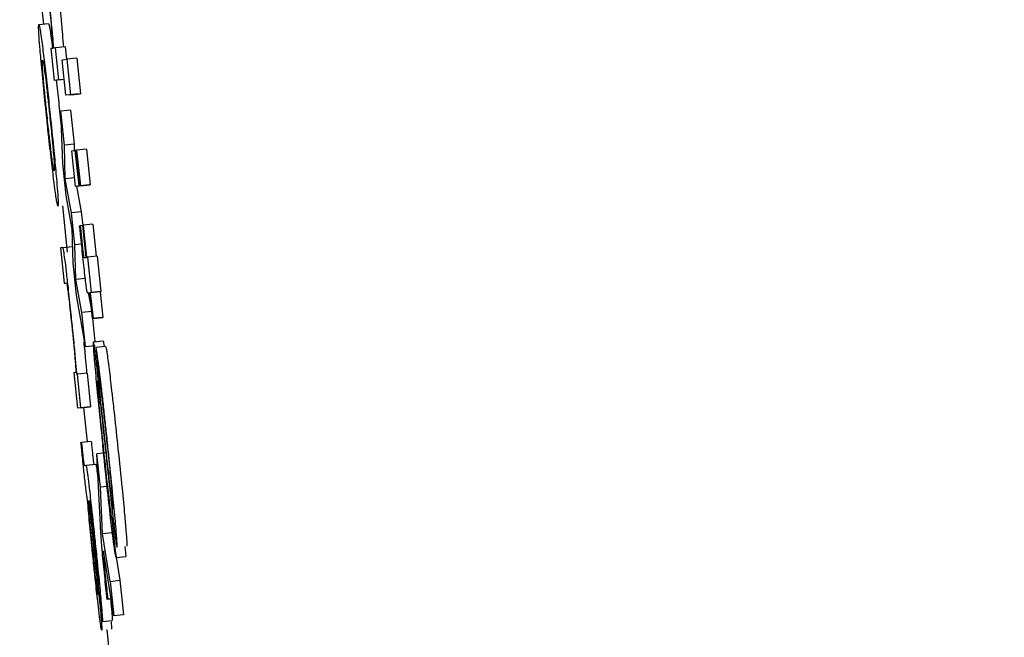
# Model space of a CAD drawing. Header units: inches. Extents: x 170 to 312, y 215 to 248.
# Tile 204 of 256: x 210.2557 to 210.2755, y 243.6046 to 243.6171. Entities that reach past the tile are written whole.
import ezdxf

# ---------------------------------------------------------------- set-up
doc = ezdxf.new("R2010")
doc.units = ezdxf.units.IN
doc.header["$LTSCALE"] = 0.25
doc.header["$MEASUREMENT"] = 0
doc.layers.add('ANNOTATIONS', color=1, linetype='Continuous')
doc.layers.add('MOTOR RH', color=7, linetype='Continuous')
doc.styles.add('ARIAL', font='arial.ttf', dxfattribs={"height": 0.09375})
doc.dimstyles.new('STANDARD$0', dxfattribs={"dimtxt": 0.09375, "dimasz": 0.09375, "dimexe": 0.03125, "dimexo": 0.046875, "dimgap": 0.09, "dimtad": 0, "dimtih": 1, "dimtoh": 1, "dimdec": 4, "dimzin": 0, "dimdsep": 46, "dimtxsty": 'ARIAL', "dimcen": 0.09, "dimadec": 0, "dimazin": 0, "dimtfac": 1, "dimtdec": 4, "dimtofl": 0, "dimtmove": 0, "dimatfit": 1, "dimfxl": 1, "dimtolj": 1, "dimtzin": 0, "dimarcsym": 0})

# ---------------------------------------------------------------- blocks, each defined once
blk = doc.blocks.new('*D31')
at = {"layer": 'ANNOTATIONS', "color": 0, "lineweight": -2, "transparency": 16777216}
for p, q in [((209.952995, 244.125047), (211.798957, 244.125047)), ((211.767707, 244.031297), (211.767707, 242.331666)), ((211.767707, 240.197174), (211.767707, 241.896805)), ((211.037182, 240.103424), (211.798957, 240.103424))]:
    blk.add_line(p, q, dxfattribs=at)
at = {"layer": 'ANNOTATIONS', "color": 0, "transparency": 16777216}
for points in [[(211.752082, 244.031297), (211.783332, 244.031297), (211.767707, 244.125047)], [(211.752082, 240.197174), (211.783332, 240.197174), (211.767707, 240.103424)]]:
    blk.add_solid(points, dxfattribs=at)
at = {"layer": 'defpoints', "color": 0, "transparency": 16777216}
for p in [(209.90612, 244.125047), (210.990307, 240.103424), (211.767707, 240.103424)]:
    blk.add_point(p, dxfattribs=at)
at = {"layer": 'ANNOTATIONS', "color": 0, "transparency": 16777216, "insert": (211.767707, 242.114236), "char_height": 0.09375, "attachment_point": 5, "style": 'ARIAL'}
blk.add_mtext('\\A1;OPENING\\PHEIGHT', dxfattribs=at)
blk = doc.blocks.new('*D32')
at = {"layer": 'ANNOTATIONS', "color": 0, "lineweight": -2, "transparency": 16777216}
for p, q in [((209.952995, 244.96103), (212.453946, 244.96103)), ((212.422696, 244.86728), (212.422696, 242.749657)), ((212.422696, 240.197174), (212.422696, 242.314797)), ((211.957527, 240.103424), (212.453946, 240.103424))]:
    blk.add_line(p, q, dxfattribs=at)
at = {"layer": 'ANNOTATIONS', "color": 0, "transparency": 16777216}
for points in [[(212.407071, 244.86728), (212.438321, 244.86728), (212.422696, 244.96103)], [(212.407071, 240.197174), (212.438321, 240.197174), (212.422696, 240.103424)]]:
    blk.add_solid(points, dxfattribs=at)
at = {"layer": 'defpoints', "color": 0, "transparency": 16777216}
for p in [(209.90612, 244.96103), (211.910652, 240.103424), (212.422696, 240.103424)]:
    blk.add_point(p, dxfattribs=at)
at = {"layer": 'ANNOTATIONS', "color": 0, "transparency": 16777216, "insert": (212.422696, 242.532227), "char_height": 0.09375, "attachment_point": 5, "style": 'ARIAL'}
blk.add_mtext('\\A1;TOTAL\\PHEIGHT', dxfattribs=at)

msp = doc.modelspace()

# ---------------------------------------------------------------- linework, layer by layer
at = {"layer": 'MOTOR RH'}
for p, q in [((210.256045, 243.617819), (210.256134, 243.616971)), ((210.256459, 243.617372), (210.25649, 243.617062)), ((210.256043, 243.616962), (210.256239, 243.616982)), ((210.256321, 243.616484), (210.256282, 243.616479)), ((210.256282, 243.616479), (210.256349, 243.615836)), ((210.256378, 243.616492), (210.256345, 243.616487)), ((210.256574, 243.616512), (210.256378, 243.616492)), ((210.256446, 243.615848), (210.256378, 243.616492)), ((210.256574, 243.616512), (210.2566, 243.616264)), ((210.256515, 243.616252), (210.256612, 243.616265)), ((210.25659, 243.615538), (210.256515, 243.616252)), ((210.256807, 243.616286), (210.256612, 243.616265)), ((210.256687, 243.61555), (210.256612, 243.616265)), ((210.256807, 243.616286), (210.256883, 243.615571)), ((210.256545, 243.615857), (210.256349, 243.615836)), ((210.256446, 243.615848), (210.256349, 243.615836)), ((210.256446, 243.615848), (210.256556, 243.61586)), ((210.256557, 243.615858), (210.256545, 243.615857)), ((210.256687, 243.61555), (210.256883, 243.615571)), ((210.256883, 243.615571), (210.256786, 243.615559)), ((210.256786, 243.615559), (210.25659, 243.615538)), ((210.256687, 243.61555), (210.25659, 243.615538)), ((210.256682, 243.615236), (210.256486, 243.615216)), ((210.256557, 243.614536), (210.256486, 243.615216)), ((210.256525, 243.614165), (210.256486, 243.615216)), ((210.256682, 243.615236), (210.256753, 243.614556)), ((210.256468, 243.61516), (210.256499, 243.614856)), ((210.256753, 243.614556), (210.256557, 243.614536)), ((210.256573, 243.613856), (210.256557, 243.614536)), ((210.256708, 243.614418), (210.256778, 243.614427)), ((210.256783, 243.613703), (210.256708, 243.614418)), ((210.256753, 243.614556), (210.256756, 243.614424)), ((210.256791, 243.614428), (210.256778, 243.614427)), ((210.256854, 243.613712), (210.256778, 243.614427)), ((210.256791, 243.614429), (210.256805, 243.61443)), ((210.256866, 243.613714), (210.256791, 243.614429)), ((210.257, 243.614451), (210.256805, 243.61443)), ((210.256805, 243.61443), (210.25688, 243.613716)), ((210.257, 243.614451), (210.257075, 243.613736)), ((210.256593, 243.613522), (210.256525, 243.614165)), ((210.256765, 243.613876), (210.256573, 243.613856)), ((210.256701, 243.613169), (210.256573, 243.613856)), ((210.256979, 243.613724), (210.256783, 243.613703)), ((210.256854, 243.613712), (210.256783, 243.613703)), ((210.256801, 243.613705), (210.256897, 243.61319)), ((210.256854, 243.613712), (210.257049, 243.613733)), ((210.257062, 243.613734), (210.256866, 243.613714)), ((210.25688, 243.613716), (210.256866, 243.613714)), ((210.25688, 243.613716), (210.257075, 243.613736)), ((210.257049, 243.613733), (210.256979, 243.613724)), ((210.257049, 243.613734), (210.257049, 243.613733)), ((210.257075, 243.613736), (210.257062, 243.613734)), ((210.256717, 243.612845), (210.256593, 243.613522)), ((210.256517, 243.613313), (210.256614, 243.612381)), ((210.256897, 243.61319), (210.256701, 243.613169)), ((210.256897, 243.61319), (210.256926, 243.612917)), ((210.256769, 243.612526), (210.256701, 243.613169)), ((210.256736, 243.612155), (210.256717, 243.612845)), ((210.256865, 243.612911), (210.256876, 243.612912)), ((210.256926, 243.612917), (210.256876, 243.612912)), ((210.256926, 243.612918), (210.256937, 243.61292)), ((210.256994, 243.612274), (210.256926, 243.612918)), ((210.257133, 243.61294), (210.256937, 243.61292)), ((210.256937, 243.61292), (210.257005, 243.612276)), ((210.257133, 243.61294), (210.2572, 243.612297)), ((210.256527, 243.612471), (210.25648, 243.612465)), ((210.25648, 243.612465), (210.256555, 243.611751)), ((210.256527, 243.612471), (210.256723, 243.612492)), ((210.256904, 243.61254), (210.256769, 243.612526)), ((210.256787, 243.611826), (210.256769, 243.612526)), ((210.256951, 243.612269), (210.256994, 243.612274)), ((210.257005, 243.612276), (210.257022, 243.612278)), ((210.257218, 243.612299), (210.257022, 243.612278)), ((210.257022, 243.612278), (210.257098, 243.611564)), ((210.257218, 243.612299), (210.257293, 243.611584)), ((210.256804, 243.611512), (210.256736, 243.612155)), ((210.256982, 243.611846), (210.256787, 243.611826)), ((210.256912, 243.61116), (210.256787, 243.611826)), ((210.256555, 243.611751), (210.256601, 243.611757)), ((210.256984, 243.61048), (210.256804, 243.611512)), ((210.257069, 243.61156), (210.257028, 243.611555)), ((210.257028, 243.611555), (210.257028, 243.611555)), ((210.257037, 243.611556), (210.257108, 243.61118)), ((210.257124, 243.611039), (210.257069, 243.61156)), ((210.257276, 243.611582), (210.25708, 243.611561)), ((210.257098, 243.611564), (210.25708, 243.611561)), ((210.25708, 243.611561), (210.257135, 243.611041)), ((210.257293, 243.611584), (210.257098, 243.611564)), ((210.257293, 243.611584), (210.257276, 243.611582)), ((210.257276, 243.611582), (210.25733, 243.611061)), ((210.257108, 243.61118), (210.256912, 243.61116)), ((210.256984, 243.61048), (210.256912, 243.61116)), ((210.257108, 243.61118), (210.257172, 243.610577)), ((210.257319, 243.61106), (210.257124, 243.611039)), ((210.257135, 243.611041), (210.257124, 243.611039)), ((210.257135, 243.611041), (210.25733, 243.611061)), ((210.25733, 243.611061), (210.257319, 243.61106)), ((210.256984, 243.61048), (210.25718, 243.6105)), ((210.257141, 243.610574), (210.257337, 243.610594)), ((210.257388, 243.61048), (210.257192, 243.610459)), ((210.257192, 243.610459), (210.257274, 243.609682)), ((210.256789, 243.609955), (210.256745, 243.60995)), ((210.256745, 243.60995), (210.25682, 243.609235)), ((210.256819, 243.609922), (210.25681, 243.609921)), ((210.257015, 243.609942), (210.256819, 243.609922)), ((210.25689, 243.609244), (210.256819, 243.609922)), ((210.257015, 243.609942), (210.257086, 243.609265)), ((210.257241, 243.609672), (210.257263, 243.609494)), ((210.257015, 243.609256), (210.25682, 243.609235)), ((210.25689, 243.609244), (210.25682, 243.609235)), ((210.25689, 243.609244), (210.257086, 243.609265)), ((210.256942, 243.609248), (210.257015, 243.608556)), ((210.257086, 243.609265), (210.257015, 243.609256)), ((210.256892, 243.608543), (210.256903, 243.608545)), ((210.257098, 243.608565), (210.256903, 243.608545)), ((210.257407, 243.608337), (210.257211, 243.608316)), ((210.257282, 243.607643), (210.257211, 243.608316)), ((210.257285, 243.606869), (210.257211, 243.608316)), ((210.256957, 243.608084), (210.256993, 243.608088)), ((210.256993, 243.608088), (210.257189, 243.608109)), ((210.257478, 243.607664), (210.257282, 243.607643)), ((210.257325, 243.606702), (210.257282, 243.607643)), ((210.257041, 243.60737), (210.257051, 243.607372)), ((210.257521, 243.607307), (210.257507, 243.607415)), ((210.257094, 243.606943), (210.257151, 243.606381)), ((210.2571, 243.606986), (210.25716, 243.606397)), ((210.257602, 243.606228), (210.257521, 243.607005)), ((210.257521, 243.606722), (210.257325, 243.606702)), ((210.257482, 243.605747), (210.257325, 243.606702)), ((210.257546, 243.60657), (210.257677, 243.605768)), ((210.257777, 243.60645), (210.257798, 243.606248)), ((210.257555, 243.605054), (210.257345, 243.606361)), ((210.257602, 243.606228), (210.257798, 243.606248)), ((210.257321, 243.604936), (210.257246, 243.60565)), ((210.257482, 243.605747), (210.257677, 243.605768)), ((210.257482, 243.605747), (210.257555, 243.605054)), ((210.257677, 243.605768), (210.25775, 243.605074)), ((210.2575, 243.605391), (210.257421, 243.605383)), ((210.257432, 243.605385), (210.257421, 243.605383)), ((210.2575, 243.605392), (210.257432, 243.605385)), ((210.25775, 243.605074), (210.257555, 243.605054)), ((210.257321, 243.604936), (210.257517, 243.604957)), ((210.257411, 243.604775), (210.257501, 243.603913))]:
    msp.add_line(p, q, dxfattribs=at)
for points, knots in [([(210.256294, 243.617041), (210.256288, 243.617109), (210.25627, 243.617282), (210.256251, 243.617465), (210.25624, 243.617577)], [0, 0, 0, 0, 0.393307, 1, 1, 1, 1]), ([(210.256244, 243.617428), (210.256254, 243.617337), (210.256273, 243.617156), (210.256298, 243.616885), (210.256309, 243.616759), (210.256314, 243.616687)], [0, 0, 0, 0, 0.301188, 0.603154, 1, 1, 1, 1]), ([(210.256069, 243.616453), (210.256061, 243.616545), (210.256042, 243.616781), (210.256036, 243.616938), (210.256041, 243.616955), (210.256043, 243.616962)], [0, 0, 0, 0, 0.273074, 0.703269, 1, 1, 1, 1]), ([(210.256043, 243.616962), (210.256051, 243.616945), (210.256064, 243.616915), (210.256104, 243.616611), (210.256121, 243.616481)], [0, 0, 0, 0, 0.573935, 1, 1, 1, 1]), ([(210.256239, 243.616982), (210.256247, 243.616965), (210.25626, 243.616936), (210.2563, 243.616632), (210.256317, 243.616502)], [0, 0, 0, 0, 0.573906, 1, 1, 1, 1]), ([(210.256345, 243.616487), (210.256338, 243.616567), (210.256324, 243.616729), (210.256304, 243.616936), (210.256294, 243.617041)], [0, 0, 0, 0, 0.491754, 1, 1, 1, 1]), ([(210.25649, 243.617062), (210.256499, 243.616963), (210.256519, 243.616755), (210.256533, 243.616593), (210.25654, 243.616508)], [0, 0, 0, 0, 0.4774698, 1, 1, 1, 1]), ([(210.256314, 243.616687), (210.256319, 243.616616), (210.256327, 243.616495), (210.256323, 243.616487), (210.256321, 243.616484)], [0, 0, 0, 0, 0.589004, 1, 1, 1, 1]), ([(210.256198, 243.61513), (210.256176, 243.615336), (210.256133, 243.61575), (210.256091, 243.616197), (210.256074, 243.616396), (210.256069, 243.616453)], [0, 0, 0, 0, 0.414961, 0.833053, 1, 1, 1, 1]), ([(210.256121, 243.616481), (210.256136, 243.616357), (210.256167, 243.616108), (210.256221, 243.615623), (210.256256, 243.615294), (210.256272, 243.615139)], [0, 0, 0, 0, 0.345006, 0.690035, 1, 1, 1, 1]), ([(210.256131, 243.615932), (210.256125, 243.61601), (210.25611, 243.616207), (210.256114, 243.616244), (210.256118, 243.616247), (210.256119, 243.616247)], [0, 0, 0, 0, 0.356193, 0.9028, 1, 1, 1, 1]), ([(210.256119, 243.616247), (210.256122, 243.616243), (210.256129, 243.616231), (210.256147, 243.616121), (210.256165, 243.615983), (210.256169, 243.615956)], [0, 0, 0, 0, 0.361, 0.873185, 1, 1, 1, 1]), ([(210.256209, 243.615131), (210.256196, 243.615249), (210.256172, 243.615485), (210.256146, 243.615759), (210.256135, 243.615886), (210.256131, 243.615932)], [0, 0, 0, 0, 0.385505, 0.773933, 1, 1, 1, 1]), ([(210.256169, 243.615956), (210.256178, 243.615884), (210.256195, 243.615741), (210.256229, 243.615444), (210.256251, 243.615236), (210.256262, 243.615134)], [0, 0, 0, 0, 0.336257, 0.673323, 1, 1, 1, 1]), ([(210.256394, 243.615841), (210.256402, 243.615769), (210.256427, 243.615554), (210.256451, 243.615318), (210.256468, 243.61516)], [0, 0, 0, 0, 0.333304, 1, 1, 1, 1]), ([(210.256347, 243.613805), (210.256331, 243.61394), (210.256298, 243.614209), (210.256244, 243.614692), (210.256211, 243.615003), (210.256198, 243.61513)], [0, 0, 0, 0, 0.3717838, 0.7443935, 1, 1, 1, 1]), ([(210.2563, 243.614327), (210.25629, 243.614408), (210.25627, 243.614571), (210.256237, 243.614867), (210.256216, 243.615057), (210.256209, 243.615131)], [0, 0, 0, 0, 0.378003, 0.757559, 1, 1, 1, 1]), ([(210.256262, 243.615134), (210.256277, 243.614988), (210.256302, 243.614743), (210.256332, 243.614438), (210.25635, 243.614214), (210.25636, 243.614044), (210.256356, 243.614028), (210.256353, 243.614018)], [0, 0, 0, 0, 0.203902, 0.343543, 0.483534, 0.683819, 1, 1, 1, 1]), ([(210.256272, 243.615139), (210.256295, 243.61492), (210.256336, 243.614522), (210.25638, 243.614068), (210.256397, 243.613872), (210.256403, 243.613801)], [0, 0, 0, 0, 0.43933, 0.796991, 1, 1, 1, 1]), ([(210.256353, 243.614018), (210.256349, 243.614024), (210.256343, 243.614035), (210.256325, 243.614138), (210.256306, 243.614277), (210.2563, 243.614327)], [0, 0, 0, 0, 0.389317, 0.780867, 1, 1, 1, 1]), ([(210.256428, 243.613304), (210.256421, 243.613321), (210.256409, 243.61335), (210.256374, 243.613598), (210.256352, 243.61377), (210.256347, 243.613805)], [0, 0, 0, 0, 0.521973, 0.900897, 1, 1, 1, 1]), ([(210.256403, 243.613801), (210.256411, 243.613709), (210.25643, 243.613477), (210.256436, 243.613327), (210.256431, 243.61331), (210.256428, 243.613304)], [0, 0, 0, 0, 0.280726, 0.704908, 1, 1, 1, 1]), ([(210.256919, 243.612393), (210.256911, 243.612469), (210.256893, 243.612642), (210.256875, 243.612814), (210.256865, 243.612911)], [0, 0, 0, 0, 0.439909, 1, 1, 1, 1]), ([(210.256876, 243.612912), (210.25688, 243.612869), (210.256889, 243.612781), (210.256899, 243.612692), (210.256903, 243.612647)], [0, 0, 0, 0, 0.499191, 1, 1, 1, 1]), ([(210.256903, 243.612647), (210.256907, 243.612612), (210.256916, 243.612531), (210.256927, 243.61243), (210.256933, 243.612379), (210.256935, 243.612364)], [0, 0, 0, 0, 0.3553662, 0.8102322, 1, 1, 1, 1]), ([(210.256689, 243.611176), (210.256672, 243.611339), (210.256642, 243.611621), (210.2566, 243.611991), (210.256567, 243.612257), (210.25654, 243.612445), (210.256532, 243.612462), (210.256527, 243.612471)], [0, 0, 0, 0, 0.218966, 0.377976, 0.537623, 0.720461, 1, 1, 1, 1]), ([(210.256966, 243.611961), (210.256958, 243.61203), (210.256942, 243.61217), (210.256927, 243.612318), (210.256919, 243.612393)], [0, 0, 0, 0, 0.4901237, 1, 1, 1, 1]), ([(210.256935, 243.612364), (210.256937, 243.612348), (210.256942, 243.612307), (210.256947, 243.612274), (210.256949, 243.612271), (210.256951, 243.612269)], [0, 0, 0, 0, 0.191763, 0.491081, 1, 1, 1, 1]), ([(210.257002, 243.61166), (210.256997, 243.611699), (210.256987, 243.611776), (210.256973, 243.611901), (210.256966, 243.611961)], [0, 0, 0, 0, 0.514201, 1, 1, 1, 1]), ([(210.256601, 243.611757), (210.256604, 243.61175), (210.256609, 243.61174), (210.256626, 243.611621), (210.256646, 243.611461), (210.256671, 243.611242), (210.256688, 243.611085), (210.256697, 243.610996)], [0, 0, 0, 0, 0.3079795, 0.4810719, 0.6559274, 0.8045162, 1, 1, 1, 1]), ([(210.257028, 243.611555), (210.257026, 243.611556), (210.257022, 243.611559), (210.257015, 243.611578), (210.257007, 243.611632), (210.257002, 243.61166)], [0, 0, 0, 0, 0.391031, 0.691586, 1, 1, 1, 1]), ([(210.256753, 243.610551), (210.256745, 243.610633), (210.256725, 243.610834), (210.256702, 243.611048), (210.256689, 243.611176)], [0, 0, 0, 0, 0.405408, 1, 1, 1, 1]), ([(210.256697, 243.610996), (210.256708, 243.610891), (210.25673, 243.610682), (210.256754, 243.610426), (210.256765, 243.610295), (210.25677, 243.610239)], [0, 0, 0, 0, 0.364047, 0.72743, 1, 1, 1, 1]), ([(210.25681, 243.609921), (210.256802, 243.610014), (210.256786, 243.610203), (210.256764, 243.610434), (210.256753, 243.610551)], [0, 0, 0, 0, 0.493669, 1, 1, 1, 1]), ([(210.256948, 243.610572), (210.256961, 243.610444), (210.256982, 243.610214), (210.256999, 243.610025), (210.257006, 243.609941)], [0, 0, 0, 0, 0.5547872, 1, 1, 1, 1]), ([(210.257141, 243.610574), (210.257139, 243.610558), (210.257136, 243.610527), (210.257153, 243.610286), (210.257171, 243.610087), (210.257176, 243.610025)], [0, 0, 0, 0, 0.406615, 0.81595, 1, 1, 1, 1]), ([(210.257179, 243.610344), (210.257173, 243.61039), (210.257157, 243.610512), (210.257146, 243.610568), (210.257142, 243.610572), (210.257141, 243.610574)], [0, 0, 0, 0, 0.307613, 0.815585, 1, 1, 1, 1]), ([(210.257244, 243.610149), (210.257231, 243.61024), (210.257207, 243.610413), (210.257197, 243.610445), (210.257192, 243.610459)], [0, 0, 0, 0, 0.524237, 1, 1, 1, 1]), ([(210.257337, 243.610594), (210.25734, 243.610591), (210.257344, 243.610586), (210.257358, 243.61049), (210.257359, 243.610477)], [0, 0, 0, 0, 0.8697204, 1, 1, 1, 1]), ([(210.257388, 243.61048), (210.257392, 243.610464), (210.2574, 243.610438), (210.257417, 243.610336), (210.257432, 243.610226), (210.257439, 243.61017)], [0, 0, 0, 0, 0.420324, 0.705127, 1, 1, 1, 1]), ([(210.25677, 243.610239), (210.256777, 243.610159), (210.256788, 243.610021), (210.256791, 243.609959), (210.256789, 243.609956), (210.256789, 243.609955)], [0, 0, 0, 0, 0.537511, 0.912211, 1, 1, 1, 1]), ([(210.257215, 243.610047), (210.25721, 243.610095), (210.257197, 243.610206), (210.257186, 243.610294), (210.257179, 243.610344)], [0, 0, 0, 0, 0.427952, 1, 1, 1, 1]), ([(210.257176, 243.610025), (210.257192, 243.609852), (210.25723, 243.609451), (210.257287, 243.608893), (210.257322, 243.608558), (210.257329, 243.608497)], [0, 0, 0, 0, 0.3811861, 0.886698, 1, 1, 1, 1]), ([(210.257368, 243.608671), (210.257343, 243.608908), (210.257291, 243.609385), (210.257241, 243.609825), (210.257215, 243.610047)], [0, 0, 0, 0, 0.494718, 1, 1, 1, 1]), ([(210.257329, 243.609435), (210.257318, 243.609529), (210.25729, 243.60978), (210.257261, 243.610013), (210.257246, 243.610132), (210.257244, 243.610149)], [0, 0, 0, 0, 0.3362178, 0.9049084, 1, 1, 1, 1]), ([(210.257439, 243.61017), (210.257448, 243.610106), (210.25747, 243.609934), (210.2575, 243.609669), (210.257521, 243.609483), (210.257524, 243.609456)], [0, 0, 0, 0, 0.336476, 0.90573, 1, 1, 1, 1]), ([(210.257247, 243.609433), (210.25724, 243.609506), (210.257227, 243.609653), (210.257218, 243.609777), (210.25722, 243.60979), (210.257221, 243.609796)], [0, 0, 0, 0, 0.347198, 0.696613, 1, 1, 1, 1]), ([(210.257221, 243.609796), (210.257223, 243.609791), (210.257227, 243.609781), (210.257236, 243.609707), (210.257241, 243.609672)], [0, 0, 0, 0, 0.530514, 1, 1, 1, 1]), ([(210.257274, 243.609682), (210.257281, 243.609649), (210.257291, 243.6096), (210.257317, 243.609405), (210.257328, 243.609312), (210.25733, 243.609292)], [0, 0, 0, 0, 0.624663, 0.921074, 1, 1, 1, 1]), ([(210.257343, 243.60848), (210.257331, 243.608595), (210.2573, 243.608896), (210.257267, 243.609225), (210.25725, 243.609407), (210.257247, 243.609433)], [0, 0, 0, 0, 0.348912, 0.906699, 1, 1, 1, 1]), ([(210.257263, 243.609494), (210.257275, 243.609391), (210.257318, 243.609009), (210.257363, 243.608592), (210.257396, 243.608287)], [0, 0, 0, 0, 0.269653, 1, 1, 1, 1]), ([(210.257441, 243.608394), (210.257428, 243.60852), (210.257403, 243.608759), (210.257365, 243.609111), (210.257341, 243.609327), (210.257329, 243.609435)], [0, 0, 0, 0, 0.354555, 0.674553, 1, 1, 1, 1]), ([(210.257524, 243.609456), (210.257538, 243.609337), (210.257575, 243.609002), (210.257613, 243.608645), (210.257637, 243.608415)], [0, 0, 0, 0, 0.355645, 1, 1, 1, 1]), ([(210.25733, 243.609292), (210.257343, 243.609176), (210.257376, 243.608895), (210.257411, 243.608567), (210.257431, 243.608374)], [0, 0, 0, 0, 0.412185, 1, 1, 1, 1]), ([(210.257507, 243.607415), (210.2575, 243.607478), (210.257464, 243.607794), (210.257415, 243.608237), (210.257376, 243.608596), (210.257368, 243.608671)], [0, 0, 0, 0, 0.1656771, 0.826048, 1, 1, 1, 1]), ([(210.25694, 243.60807), (210.256934, 243.608131), (210.256917, 243.60829), (210.256902, 243.608447), (210.256892, 243.608543)], [0, 0, 0, 0, 0.382123, 1, 1, 1, 1]), ([(210.256903, 243.608545), (210.256906, 243.60851), (210.256911, 243.608458), (210.256919, 243.608382), (210.256923, 243.608342), (210.256925, 243.608321)], [0, 0, 0, 0, 0.4881921, 0.7420954, 1, 1, 1, 1]), ([(210.257098, 243.608565), (210.257102, 243.608531), (210.257107, 243.608478), (210.257114, 243.608402), (210.257118, 243.608362), (210.257121, 243.608342)], [0, 0, 0, 0, 0.488228, 0.74209, 1, 1, 1, 1]), ([(210.257602, 243.606228), (210.257595, 243.606252), (210.257583, 243.606293), (210.257542, 243.60659), (210.257487, 243.60704), (210.257413, 243.607701), (210.257359, 243.608211), (210.257329, 243.608497)], [0, 0, 0, 0, 0.2274455, 0.3895113, 0.5522432, 0.749091, 1, 1, 1, 1]), ([(210.257457, 243.607441), (210.257441, 243.607579), (210.257404, 243.607899), (210.257365, 243.60827), (210.257343, 243.60848)], [0, 0, 0, 0, 0.433106, 1, 1, 1, 1]), ([(210.256925, 243.608321), (210.256927, 243.608296), (210.256932, 243.608251), (210.256939, 243.608192), (210.256945, 243.608142), (210.256953, 243.60809), (210.256955, 243.608086), (210.256957, 243.608084)], [0, 0, 0, 0, 0.140203, 0.256217, 0.372215, 0.556778, 1, 1, 1, 1]), ([(210.257121, 243.608342), (210.257123, 243.608317), (210.257128, 243.608272), (210.257135, 243.608212), (210.257141, 243.608162), (210.257149, 243.608111), (210.257151, 243.608107), (210.257153, 243.608104)], [0, 0, 0, 0, 0.140209, 0.256232, 0.372219, 0.556786, 1, 1, 1, 1]), ([(210.257396, 243.608287), (210.257422, 243.608047), (210.257475, 243.607564), (210.257525, 243.60712), (210.257551, 243.606895)], [0, 0, 0, 0, 0.494897, 1, 1, 1, 1]), ([(210.257431, 243.608374), (210.257449, 243.608205), (210.25748, 243.607904), (210.257505, 243.607644), (210.257516, 243.60753)], [0, 0, 0, 0, 0.560444, 1, 1, 1, 1]), ([(210.257585, 243.606953), (210.257569, 243.607119), (210.257534, 243.607498), (210.25748, 243.608024), (210.257447, 243.608338), (210.257441, 243.608394)], [0, 0, 0, 0, 0.388172, 0.889047, 1, 1, 1, 1]), ([(210.257637, 243.608415), (210.257665, 243.608145), (210.257714, 243.607679), (210.25776, 243.607202), (210.257777, 243.607012), (210.257781, 243.606974)], [0, 0, 0, 0, 0.5224707, 0.9026668, 1, 1, 1, 1]), ([(210.257019, 243.607428), (210.257015, 243.607447), (210.257009, 243.607476), (210.256992, 243.607603), (210.256975, 243.607752), (210.256957, 243.607916), (210.256945, 243.608021), (210.25694, 243.60807)], [0, 0, 0, 0, 0.319039, 0.503679, 0.689593, 0.856837, 1, 1, 1, 1]), ([(210.256993, 243.608088), (210.256997, 243.608078), (210.257003, 243.60806), (210.257028, 243.607879), (210.257061, 243.607606), (210.257112, 243.607152), (210.257151, 243.60678), (210.257175, 243.606554)], [0, 0, 0, 0, 0.208173, 0.351517, 0.494835, 0.694303, 1, 1, 1, 1]), ([(210.257189, 243.608109), (210.257193, 243.608097), (210.257199, 243.608078), (210.25722, 243.607933), (210.257234, 243.60781), (210.257239, 243.607769)], [0, 0, 0, 0, 0.493129, 0.83266, 1, 1, 1, 1]), ([(210.257521, 243.607005), (210.257513, 243.607036), (210.257503, 243.607081), (210.257474, 243.607298), (210.257461, 243.607411), (210.257457, 243.607441)], [0, 0, 0, 0, 0.605519, 0.894139, 1, 1, 1, 1]), ([(210.257516, 243.60753), (210.257522, 243.607464), (210.257533, 243.607331), (210.25754, 243.607226), (210.257538, 243.607216), (210.257538, 243.607211)], [0, 0, 0, 0, 0.349946, 0.701546, 1, 1, 1, 1]), ([(210.257152, 243.606053), (210.257138, 243.606193), (210.257104, 243.606521), (210.257056, 243.607013), (210.257032, 243.607289), (210.257019, 243.607428)], [0, 0, 0, 0, 0.26727, 0.629533, 1, 1, 1, 1]), ([(210.257048, 243.60724), (210.257045, 243.607269), (210.25704, 243.607341), (210.25704, 243.607369), (210.257041, 243.60737), (210.257041, 243.60737)], [0, 0, 0, 0, 0.368455, 0.910327, 1, 1, 1, 1]), ([(210.257085, 243.606822), (210.257078, 243.606899), (210.257063, 243.607058), (210.257053, 243.607178), (210.257048, 243.60724)], [0, 0, 0, 0, 0.489757, 1, 1, 1, 1]), ([(210.257051, 243.607372), (210.257058, 243.607303), (210.257071, 243.607165), (210.257086, 243.607018), (210.257094, 243.606943)], [0, 0, 0, 0, 0.495343, 1, 1, 1, 1]), ([(210.257066, 243.607377), (210.257065, 243.607372), (210.257064, 243.607365), (210.257069, 243.607305), (210.257072, 243.607266), (210.257074, 243.607251)], [0, 0, 0, 0, 0.560963, 0.835938, 1, 1, 1, 1]), ([(210.257167, 243.60653), (210.257152, 243.606671), (210.25713, 243.60688), (210.257101, 243.607137), (210.257083, 243.607282), (210.257071, 243.607365), (210.257068, 243.607373), (210.257066, 243.607377)], [0, 0, 0, 0, 0.342854, 0.509816, 0.6784, 0.82401, 1, 1, 1, 1]), ([(210.257074, 243.607251), (210.257076, 243.607227), (210.25708, 243.607179), (210.257089, 243.607088), (210.257096, 243.607023), (210.2571, 243.606986)], [0, 0, 0, 0, 0.302051, 0.603532, 1, 1, 1, 1]), ([(210.257538, 243.607211), (210.257537, 243.607212), (210.257535, 243.607214), (210.25753, 243.607238), (210.257524, 243.607282), (210.257521, 243.607307)], [0, 0, 0, 0, 0.295919, 0.587635, 1, 1, 1, 1]), ([(210.257318, 243.606391), (210.257313, 243.606452), (210.257294, 243.606677), (210.257289, 243.606788), (210.257285, 243.606869)], [0, 0, 0, 0, 0.269654, 1, 1, 1, 1]), ([(210.257551, 243.606895), (210.257556, 243.606854), (210.257566, 243.60677), (210.257574, 243.606703), (210.257579, 243.606669)], [0, 0, 0, 0, 0.4933094, 1, 1, 1, 1]), ([(210.257618, 243.606433), (210.25762, 243.606448), (210.257623, 243.606476), (210.257607, 243.606698), (210.257591, 243.606884), (210.257585, 243.606953)], [0, 0, 0, 0, 0.425086, 0.786775, 1, 1, 1, 1]), ([(210.257781, 243.606974), (210.25779, 243.606858), (210.25781, 243.606626), (210.257819, 243.606475), (210.257815, 243.60646), (210.257814, 243.606454)], [0, 0, 0, 0, 0.368446, 0.73751, 1, 1, 1, 1]), ([(210.257147, 243.606204), (210.257139, 243.606282), (210.257117, 243.606497), (210.257098, 243.606696), (210.257085, 243.606822)], [0, 0, 0, 0, 0.364573, 1, 1, 1, 1]), ([(210.257579, 243.606669), (210.257585, 243.606622), (210.257601, 243.606499), (210.257613, 243.60644), (210.257617, 243.606435), (210.257618, 243.606433)], [0, 0, 0, 0, 0.306573, 0.799851, 1, 1, 1, 1]), ([(210.257246, 243.60565), (210.257247, 243.60566), (210.257248, 243.605676), (210.25724, 243.60579), (210.257224, 243.605963), (210.257199, 243.606219), (210.257178, 243.606418), (210.257167, 243.60653)], [0, 0, 0, 0, 0.224914, 0.38364, 0.542898, 0.741702, 1, 1, 1, 1]), ([(210.257175, 243.606554), (210.257189, 243.60642), (210.257225, 243.606076), (210.257267, 243.605655), (210.257288, 243.605425), (210.257294, 243.605363)], [0, 0, 0, 0, 0.319042, 0.817078, 1, 1, 1, 1]), ([(210.257151, 243.606381), (210.257164, 243.606256), (210.257186, 243.606045), (210.257211, 243.605789), (210.257221, 243.605681), (210.257225, 243.605643)], [0, 0, 0, 0, 0.486926, 0.817094, 1, 1, 1, 1]), ([(210.25716, 243.606397), (210.257179, 243.606217), (210.257216, 243.605854), (210.25725, 243.60551), (210.257267, 243.605336)], [0, 0, 0, 0, 0.495933, 1, 1, 1, 1]), ([(210.25737, 243.605859), (210.257361, 243.605942), (210.257344, 243.606108), (210.257327, 243.606283), (210.25732, 243.606368), (210.257318, 243.606391)], [0, 0, 0, 0, 0.421103, 0.84226, 1, 1, 1, 1]), ([(210.257345, 243.606361), (210.257346, 243.606325), (210.257349, 243.606254), (210.257356, 243.606147), (210.25736, 243.606094)], [0, 0, 0, 0, 0.498295, 1, 1, 1, 1]), ([(210.257206, 243.605678), (210.257197, 243.605748), (210.257179, 243.605908), (210.257159, 243.606097), (210.257147, 243.606204)], [0, 0, 0, 0, 0.437242, 1, 1, 1, 1]), ([(210.257257, 243.605112), (210.257248, 243.605189), (210.257225, 243.605378), (210.257188, 243.605712), (210.257163, 243.605954), (210.257152, 243.606053)], [0, 0, 0, 0, 0.285512, 0.705964, 1, 1, 1, 1]), ([(210.25736, 243.606094), (210.257362, 243.606062), (210.257366, 243.606009), (210.257378, 243.605887), (210.257386, 243.605808), (210.25739, 243.605766)], [0, 0, 0, 0, 0.4136043, 0.6934376, 1, 1, 1, 1]), ([(210.257421, 243.605383), (210.257412, 243.605461), (210.257395, 243.605618), (210.257378, 243.605778), (210.25737, 243.605859)], [0, 0, 0, 0, 0.497787, 1, 1, 1, 1]), ([(210.257234, 243.605479), (210.257232, 243.605486), (210.257229, 243.605498), (210.257216, 243.605592), (210.257208, 243.605656), (210.257206, 243.605678)], [0, 0, 0, 0, 0.491707, 0.824978, 1, 1, 1, 1]), ([(210.25739, 243.605766), (210.257393, 243.605739), (210.257399, 243.605686), (210.257408, 243.605606), (210.257413, 243.605555), (210.257416, 243.605529)], [0, 0, 0, 0, 0.338486, 0.668608, 1, 1, 1, 1]), ([(210.257225, 243.605643), (210.257228, 243.605603), (210.257235, 243.605523), (210.257236, 243.605483), (210.257235, 243.60548), (210.257234, 243.605479)], [0, 0, 0, 0, 0.412597, 0.826345, 1, 1, 1, 1]), ([(210.257416, 243.605529), (210.257418, 243.60551), (210.257423, 243.605462), (210.257429, 243.605414), (210.257432, 243.605385)], [0, 0, 0, 0, 0.387585, 1, 1, 1, 1]), ([(210.257267, 243.605336), (210.257273, 243.605274), (210.257289, 243.605105), (210.257298, 243.604988), (210.257304, 243.604915)], [0, 0, 0, 0, 0.371602, 1, 1, 1, 1]), ([(210.257294, 243.605363), (210.257302, 243.605271), (210.257318, 243.605089), (210.257325, 243.604956), (210.257323, 243.604942), (210.257321, 243.604936)], [0, 0, 0, 0, 0.344144, 0.688377, 1, 1, 1, 1]), ([(210.25749, 243.605383), (210.257498, 243.605292), (210.257514, 243.605109), (210.257521, 243.604976), (210.257518, 243.604963), (210.257517, 243.604957)], [0, 0, 0, 0, 0.344141, 0.688351, 1, 1, 1, 1]), ([(210.257309, 243.604765), (210.257305, 243.604775), (210.257299, 243.604794), (210.257277, 243.604947), (210.257262, 243.605071), (210.257257, 243.605112)], [0, 0, 0, 0, 0.446, 0.812832, 1, 1, 1, 1]), ([(210.257304, 243.604915), (210.257307, 243.604879), (210.257313, 243.604783), (210.257311, 243.604772), (210.257309, 243.604765)], [0, 0, 0, 0, 0.377554, 1, 1, 1, 1]), ([(210.2575, 243.604935), (210.257502, 243.604899), (210.257509, 243.604804), (210.257506, 243.604792), (210.257505, 243.604785)], [0, 0, 0, 0, 0.377597, 1, 1, 1, 1])]:
    msp.add_open_spline(points, degree=3, knots=knots, dxfattribs=at)

# ---------------------------------------------------------------- dimensions: what is measured, and where the dimension line sits
at = {"layer": 'ANNOTATIONS'}
for base, p1, p2, text, picture, middle in [((212.422696, 240.103424), (209.90612, 244.96103), (211.910652, 240.103424), 'TOTAL\\PHEIGHT', '*D32', (212.422696, 242.532227)), ((211.767707, 240.103424), (209.90612, 244.125047), (210.990307, 240.103424), 'OPENING\\PHEIGHT', '*D31', (211.767707, 242.114236))]:
    dim = msp.add_linear_dim(base=base, p1=p1, p2=p2, angle=90, text=text, dimstyle='STANDARD$0', dxfattribs=at)
    dim.commit()
    dim.dimension.update_dxf_attribs({"geometry": picture, "text_midpoint": middle})

doc.saveas('drawing.dxf')
